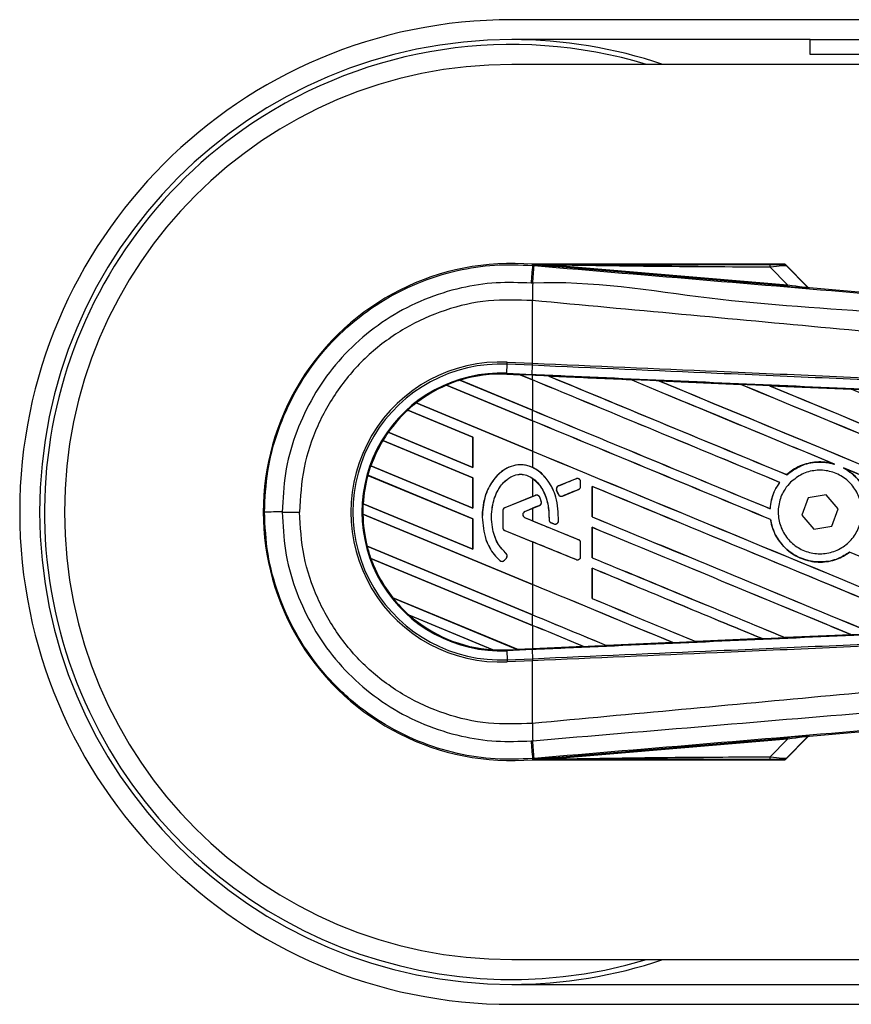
# Model space of a CAD drawing. Header units: millimetres. Extents: x 0 to 420, y 0 to 297.
# Tile 4 of 22: x 57 to 63, y 220 to 227. Entities that reach past the tile are written whole.
import ezdxf

# ---------------------------------------------------------------- set-up
doc = ezdxf.new("R2010")
doc.units = ezdxf.units.MM

msp = doc.modelspace()

# ---------------------------------------------------------------- linework, layer by layer
at = {"color": 7, "linetype": 'Continuous', "lineweight": 25}
for p, q in [((216.38975, 227.18436), (60.41313, 227.18436)), ((62.54009, 227.04257), (60.41313, 227.04257)), ((62.54009, 226.93622), (62.54009, 227.04257)), ((62.54009, 227.04257), (62.89458, 227.04257)), ((62.89458, 226.93622), (62.54009, 226.93622)), ((78.49224, 226.86532), (60.41313, 226.86532)), ((60.56133, 225.43252), (60.56203, 225.44078)), ((60.56133, 225.43252), (60.57284, 225.43155)), ((60.56203, 225.44078), (60.56237, 225.44075)), ((60.56237, 225.44078), (60.56237, 225.44075)), ((60.56577, 225.43737), (60.56237, 225.44078)), ((62.35957, 225.44078), (60.56237, 225.44078)), ((60.5658, 225.43701), (60.56237, 225.44075)), ((60.5658, 225.43701), (60.56577, 225.43737)), ((60.71665, 225.43505), (60.71574, 225.42429)), ((62.37955, 225.284), (60.71574, 225.42429)), ((60.71665, 225.43505), (62.38045, 225.29476)), ((62.38045, 225.29476), (62.25581, 225.4202)), ((62.52306, 225.28046), (62.365, 225.43853)), ((62.37238, 225.42857), (62.52194, 225.27805)), ((62.38045, 225.29476), (62.37955, 225.284)), ((62.52194, 225.27805), (62.52306, 225.28046)), ((62.53632, 225.27431), (62.5352, 225.27189)), ((62.53632, 225.27431), (66.74173, 224.91971)), ((60.56122, 225.18186), (60.56113, 225.18187)), ((60.56122, 224.73549), (60.56122, 225.18186)), ((60.37765, 224.66378), (60.38047, 224.72831)), ((60.38047, 224.72831), (60.38112, 224.74335)), ((60.56057, 224.72044), (60.38047, 224.72831)), ((60.38112, 224.74335), (60.56122, 224.73549)), ((60.55813, 224.6559), (60.56095, 224.72043)), ((60.56057, 224.72044), (60.56122, 224.73549)), ((60.56095, 224.72043), (60.56057, 224.72044)), ((60.56161, 224.73547), (60.56122, 224.73549)), ((60.04333, 224.61446), (60.56122, 224.39994)), ((60.04336, 224.61445), (60.04333, 224.61446)), ((60.0447, 224.61423), (60.04336, 224.61445)), ((60.56122, 224.40028), (60.0447, 224.61423)), ((60.37738, 224.65758), (60.37735, 224.65697)), ((60.37735, 224.65697), (60.47276, 224.65281)), ((60.37738, 224.6576), (60.37765, 224.66378)), ((60.37738, 224.6576), (60.47197, 224.65347)), ((60.37738, 224.65758), (60.37738, 224.6576)), ((60.47201, 224.65345), (60.37738, 224.65758)), ((60.37765, 224.66378), (60.55813, 224.6559)), ((60.55786, 224.64972), (60.47197, 224.65347)), ((60.56122, 224.6165), (60.47197, 224.65347)), ((60.47276, 224.65281), (60.47201, 224.65345)), ((60.47276, 224.65281), (60.56122, 224.61616)), ((60.55786, 224.64972), (60.55813, 224.6559)), ((60.56122, 224.64957), (60.55786, 224.64972)), ((60.56122, 224.6165), (60.56122, 224.64957)), ((60.56122, 224.61616), (60.56122, 224.40028)), ((60.67459, 224.6446), (60.67453, 224.64462)), ((60.67459, 224.6446), (60.67712, 224.64388)), ((61.25902, 224.61904), (61.25906, 224.61901)), ((61.25981, 224.61837), (61.25906, 224.61901)), ((61.46196, 224.61013), (62.04626, 224.58443)), ((61.46204, 224.6101), (61.46196, 224.61013)), ((61.46204, 224.6101), (61.46457, 224.60939)), ((59.94736, 224.57916), (59.94738, 224.57915)), ((60.56122, 224.32489), (59.94736, 224.57916)), ((59.94738, 224.57915), (59.94777, 224.57865)), ((59.94777, 224.57865), (60.56122, 224.32455)), ((62.04626, 224.58443), (62.04634, 224.58439)), ((62.04708, 224.58375), (62.04634, 224.58439)), ((62.2501, 224.57544), (62.83368, 224.54965)), ((62.25025, 224.57539), (62.2501, 224.57544)), ((62.25025, 224.57539), (62.25275, 224.57468)), ((62.83368, 224.54965), (62.83384, 224.54957)), ((62.83458, 224.54894), (62.83384, 224.54957)), ((60.13645, 224.20922), (59.6717, 224.40173)), ((59.6717, 224.40173), (59.67172, 224.40172)), ((59.67172, 224.40172), (59.67209, 224.40123)), ((59.67209, 224.40123), (60.13583, 224.20914)), ((59.73147, 224.45203), (60.56122, 224.10833)), ((59.73149, 224.45202), (59.73147, 224.45203)), ((59.73241, 224.45197), (59.73149, 224.45202)), ((60.56122, 224.10866), (59.73241, 224.45197)), ((60.56122, 224.32489), (60.56122, 224.39994)), ((60.56122, 224.32455), (60.56122, 224.10866)), ((59.53161, 224.2432), (60.13645, 223.99266)), ((59.53163, 224.24319), (59.53161, 224.2432)), ((59.53239, 224.24321), (59.53163, 224.24319)), ((60.13583, 223.99325), (59.53239, 224.24321)), ((60.13645, 224.20922), (60.13583, 224.20914)), ((60.13583, 224.20914), (60.13583, 223.99325)), ((60.13645, 223.99266), (60.13645, 224.20922)), ((60.13645, 223.91761), (59.49293, 224.18416)), ((59.49293, 224.18416), (59.49294, 224.18415)), ((59.49294, 224.18415), (59.49335, 224.18365)), ((59.49335, 224.18365), (60.13583, 223.91753)), ((60.56122, 224.10833), (60.56122, 223.99232)), ((59.40721, 224.00311), (60.13645, 223.70105)), ((59.40722, 224.00311), (59.40721, 224.00311)), ((59.40789, 224.00317), (59.40722, 224.00311)), ((60.13583, 223.70164), (59.40789, 224.00317)), ((60.13583, 223.99325), (60.13645, 223.99266)), ((62.7069, 224.01865), (62.71485, 224.01569)), ((62.77909, 223.98906), (62.78679, 223.98553)), ((60.13645, 223.626), (59.38632, 223.93671)), ((59.38632, 223.93671), (59.38633, 223.9367)), ((59.38633, 223.9367), (59.38682, 223.93617)), ((59.38682, 223.93617), (60.13583, 223.62592)), ((60.13645, 223.91761), (60.13583, 223.91753)), ((60.13583, 223.91753), (60.13583, 223.70164)), ((60.13645, 223.70105), (60.13645, 223.91761)), ((60.56122, 223.91494), (60.56122, 223.78556)), ((60.8719, 223.91207), (60.74554, 223.86048)), ((60.8719, 223.91207), (60.87178, 223.91236)), ((62.37421, 223.94084), (62.37383, 223.94134)), ((60.74554, 223.86048), (60.74542, 223.86076)), ((60.7754, 223.78883), (60.88952, 223.83542)), ((60.88952, 223.83542), (60.88964, 223.83513)), ((60.90402, 223.857), (60.90402, 223.89049)), ((60.90402, 223.89049), (60.90434, 223.89049)), ((60.90402, 223.857), (60.90434, 223.857)), ((60.90434, 223.857), (60.90434, 223.89049)), ((60.98602, 223.8573), (60.98602, 223.64077)), ((60.98661, 223.85674), (60.98602, 223.8573)), ((60.98661, 223.64085), (60.98661, 223.85674)), ((62.32348, 223.88597), (62.32425, 223.88599)), ((60.56122, 223.78556), (60.36333, 223.70476)), ((60.58175, 223.7936), (60.36345, 223.70447)), ((60.56122, 223.78556), (60.58164, 223.79389)), ((60.58175, 223.7936), (60.58164, 223.79389)), ((60.61212, 223.7809), (60.6124, 223.78102)), ((60.73294, 223.8297), (60.73265, 223.82957)), ((60.74489, 223.80109), (60.73265, 223.82957)), ((60.73294, 223.8297), (60.74517, 223.80121)), ((60.74517, 223.80121), (60.74489, 223.80109)), ((60.7754, 223.78883), (60.77552, 223.78854)), ((62.52621, 223.77474), (62.48212, 223.6514)), ((62.65507, 223.79824), (62.52621, 223.77474)), ((62.73985, 223.69838), (62.65507, 223.79824)), ((59.35261, 223.73412), (60.13645, 223.40944)), ((59.35263, 223.73411), (59.35261, 223.73412)), ((59.35325, 223.73419), (59.35263, 223.73411)), ((60.13583, 223.41003), (59.35325, 223.73419)), ((60.13583, 223.70164), (60.13645, 223.70105)), ((60.36345, 223.70447), (60.36333, 223.70476)), ((60.50666, 223.67911), (60.60982, 223.72123)), ((60.50678, 223.67882), (60.56122, 223.70105)), ((60.56122, 223.70105), (60.56122, 223.61172)), ((60.60982, 223.72123), (60.60994, 223.72094)), ((60.62331, 223.7496), (60.62361, 223.74969)), ((62.25573, 223.69828), (62.25515, 223.69885)), ((62.69576, 223.57504), (62.73985, 223.69838)), ((58.77605, 223.67489), (58.89937, 223.67489)), ((59.35095, 223.65975), (59.35096, 223.65974)), ((60.56122, 223.15844), (59.35095, 223.65975)), ((59.35096, 223.65974), (59.35158, 223.65915)), ((59.35158, 223.65915), (60.56122, 223.1581)), ((60.13645, 223.626), (60.13583, 223.62592)), ((60.13583, 223.62592), (60.13583, 223.41003)), ((60.13645, 223.40944), (60.13645, 223.626)), ((60.20205, 223.63799), (60.20174, 223.63799)), ((60.34864, 223.68289), (60.34864, 223.56474)), ((60.34895, 223.68289), (60.34864, 223.68289)), ((60.34895, 223.68289), (60.34895, 223.56474)), ((60.50666, 223.67911), (60.50678, 223.67882)), ((60.50666, 223.63366), (60.50678, 223.63394)), ((60.88952, 223.47734), (60.50666, 223.63366)), ((60.56122, 223.61172), (60.50678, 223.63394)), ((60.98602, 223.64077), (60.98661, 223.64085)), ((62.48212, 223.6514), (62.5669, 223.55155)), ((60.34895, 223.56474), (60.34864, 223.56474)), ((60.67915, 223.61996), (60.67884, 223.61996)), ((60.69346, 223.59847), (60.69334, 223.59819)), ((60.71351, 223.58974), (60.69334, 223.59819)), ((60.69346, 223.59847), (60.71363, 223.59003)), ((60.71363, 223.59003), (60.71351, 223.58974)), ((60.7459, 223.61018), (60.74621, 223.61016)), ((60.98602, 223.56569), (60.98602, 223.34916)), ((60.98661, 223.56513), (60.98602, 223.56569)), ((60.98661, 223.34924), (60.98661, 223.56513)), ((62.25839, 223.62134), (62.259, 223.62142)), ((62.5669, 223.55155), (62.69576, 223.57504)), ((60.36345, 223.54316), (60.36333, 223.54287)), ((60.36333, 223.54287), (60.56122, 223.46208)), ((60.36345, 223.54316), (60.8719, 223.33557)), ((59.38168, 223.43046), (60.56122, 222.94188)), ((59.3817, 223.43046), (59.38168, 223.43046)), ((59.38231, 223.43054), (59.3817, 223.43046)), ((60.56122, 222.94222), (59.38231, 223.43054)), ((60.56122, 223.46208), (60.56122, 223.15844)), ((60.88952, 223.47734), (60.88964, 223.47764)), ((60.90402, 223.35715), (60.90402, 223.45576)), ((60.90402, 223.45576), (60.90434, 223.45576)), ((60.90434, 223.35715), (60.90434, 223.45576)), ((59.40797, 223.34452), (59.40799, 223.34451)), ((60.56122, 222.86683), (59.40797, 223.34452)), ((59.40799, 223.34451), (59.40889, 223.34381)), ((59.40889, 223.34381), (60.56122, 222.86649)), ((60.13583, 223.41003), (60.13645, 223.40944)), ((60.36152, 223.33145), (60.3744, 223.3469)), ((60.36176, 223.33125), (60.37464, 223.3467)), ((60.3718, 223.37941), (60.37201, 223.37965)), ((60.3744, 223.3469), (60.37464, 223.3467)), ((60.90402, 223.35715), (60.90434, 223.35715)), ((60.98602, 223.34916), (60.98661, 223.34924)), ((62.82226, 223.38794), (62.82264, 223.38745)), ((60.32827, 223.32884), (60.32806, 223.32861)), ((60.36152, 223.33145), (60.36176, 223.33125)), ((60.8719, 223.33557), (60.87178, 223.33528)), ((60.98602, 223.27408), (60.98602, 223.05755)), ((60.98661, 223.27351), (60.98602, 223.27408)), ((60.98661, 223.05763), (60.98661, 223.27351)), ((60.56122, 223.1581), (60.56122, 222.94222)), ((59.56407, 223.0633), (60.45215, 222.69545)), ((59.5641, 223.0633), (59.56407, 223.0633)), ((59.56487, 223.06331), (59.5641, 223.0633)), ((60.45151, 222.69605), (59.56487, 223.06331)), ((60.98602, 223.05755), (60.98661, 223.05763)), ((60.27705, 222.69293), (59.68072, 222.93993)), ((59.68072, 222.93993), (59.68078, 222.9399)), ((59.68078, 222.9399), (59.6832, 222.93857)), ((59.6832, 222.93857), (60.27433, 222.69372)), ((60.56122, 222.86683), (60.56122, 222.94188)), ((60.56122, 222.86649), (60.56122, 222.70084)), ((62.83335, 222.80012), (62.36238, 222.7793)), ((62.83117, 222.80069), (62.83316, 222.80018)), ((62.83316, 222.80018), (62.83335, 222.80012)), ((60.92505, 222.71611), (60.56122, 222.70021)), ((60.92295, 222.71665), (60.925, 222.71613)), ((60.925, 222.71613), (60.92505, 222.71611)), ((61.08897, 222.72331), (61.08835, 222.72389)), ((61.08897, 222.72331), (61.56145, 222.74405)), ((61.089, 222.72329), (61.08897, 222.72331)), ((61.56153, 222.74402), (61.089, 222.72329)), ((61.55941, 222.74456), (61.56145, 222.74405)), ((61.56145, 222.74405), (61.56153, 222.74402)), ((61.72569, 222.75127), (61.72508, 222.75185)), ((61.72574, 222.75124), (61.72569, 222.75127)), ((62.19762, 222.77203), (61.72574, 222.75124)), ((62.19549, 222.77258), (62.19751, 222.77206)), ((62.19751, 222.77206), (62.19762, 222.77203)), ((62.36229, 222.77934), (62.36169, 222.77991)), ((62.36238, 222.7793), (62.36229, 222.77934)), ((60.27433, 222.69372), (60.27698, 222.69295)), ((60.27698, 222.69295), (60.27705, 222.69293)), ((60.37738, 222.69219), (60.45215, 222.69545)), ((60.37738, 222.69219), (60.37765, 222.686)), ((60.55813, 222.69388), (60.37765, 222.686)), ((60.37765, 222.686), (60.38047, 222.62147)), ((60.45151, 222.69605), (60.56122, 222.70084)), ((60.45212, 222.69547), (60.45151, 222.69605)), ((60.45212, 222.69547), (60.55786, 222.70008)), ((60.55786, 222.70007), (60.45215, 222.69545)), ((60.56122, 222.70021), (60.55786, 222.70007)), ((60.55786, 222.70008), (60.55786, 222.70007)), ((60.55813, 222.69388), (60.56095, 222.62935)), ((60.38047, 222.62147), (60.56057, 222.62934)), ((60.38047, 222.62147), (60.38112, 222.60643)), ((60.56122, 222.6143), (60.38112, 222.60643)), ((60.56057, 222.62934), (60.56095, 222.62935)), ((60.56057, 222.62934), (60.56122, 222.6143)), ((60.56122, 222.6143), (60.56161, 222.61431)), ((60.56122, 222.16792), (60.56122, 222.6143)), ((66.74173, 222.43007), (62.53632, 222.07547)), ((60.56122, 222.16792), (60.56113, 222.16791)), ((60.71574, 221.92549), (62.37955, 222.06578)), ((62.38045, 222.05502), (60.71665, 221.91473)), ((62.25581, 221.92958), (62.38045, 222.05502)), ((62.365, 221.91125), (62.52306, 222.06932)), ((62.52194, 222.07173), (62.37238, 221.92121)), ((62.37955, 222.06578), (62.38045, 222.05502)), ((62.52306, 222.06932), (62.52194, 222.07173)), ((62.5352, 222.07789), (62.53632, 222.07547)), ((60.57284, 221.91823), (60.56133, 221.91726)), ((60.56133, 221.91726), (60.56203, 221.90901)), ((60.56237, 221.90903), (60.56203, 221.90901)), ((60.56237, 221.90903), (60.5658, 221.91277)), ((60.56577, 221.91241), (60.56237, 221.90901)), ((60.56237, 221.90903), (60.56237, 221.90901)), ((60.56237, 221.90901), (62.35957, 221.90901)), ((60.56577, 221.91241), (60.5658, 221.91277)), ((60.71574, 221.92549), (60.71665, 221.91473)), ((60.41313, 220.48446), (78.49224, 220.48446)), ((60.41313, 220.30721), (136.69988, 220.30721)), ((60.41313, 220.16542), (136.69988, 220.16542))]:
    msp.add_line(p, q, dxfattribs=at)
at = {"color": 7, "linetype": 'Continuous', "lineweight": 25, "flags": 128}
for points in [[(60.71665, 225.43505), (60.63216, 225.43635), (60.56577, 225.43737)], [(60.56577, 221.91241), (60.65026, 221.91371), (60.71665, 221.91473)]]:
    msp.add_lwpolyline(points, dxfattribs=at)
at = {"color": 7, "linetype": 'Continuous', "lineweight": 25}
for centre, radius, start, end in [((60.41313, 223.67489), 3.50947, 90, 270), ((60.41313, 223.67489), 3.36768, 90, 270), ((60.41313, 223.67489), 3.33223, 73.225256, 123.81534), ((60.41313, 223.67489), 3.36768, 71.328282, 90), ((60.41313, 223.67489), 3.19043, 90, 270), ((60.41313, 223.67489), 3.33223, 123.81534, 286.774744), ((60.41313, 223.67489), 1.77215, 85.180275, 274.819725), ((242.9885, 209.95209), 183.08281, 175.1496061, 175.1892913), ((-0.92287, 230.51841), 61.70574, 355.1535701, 355.2713162), ((62.18019, 225.42315), 0.07568, 357.771186, 11.517831), ((81.03202, 225.05706), 20.47127, 179.305525, 179.650671), ((62.53698, 225.29309), 0.02127, 225.001639, 265.178637), ((60.33447, 223.67489), 1.06948, 87.5, 272.5), ((60.33447, 223.67489), 1.05442, 87.5, 272.5), ((60.33447, 223.67489), 0.98984, 87.5, 272.5), ((60.33447, 223.67489), 0.98364, 107.216511, 113.17547), ((60.33447, 223.67489), 0.98364, 87.5, 107.216511), ((60.33447, 223.67489), 0.98363, 87.5, 107.214901), ((60.33447, 223.67489), 0.98302, 87.5, 107.144323), ((60.33447, 223.67489), 0.98364, 113.17547, 127.809083), ((60.33447, 223.67489), 0.98363, 113.17491, 127.808206), ((60.33447, 223.67489), 0.98302, 113.165044, 127.767518), ((60.33447, 223.67489), 0.98364, 132.360277, 144.707169), ((60.33447, 223.67489), 0.98363, 132.360129, 144.706662), ((60.33447, 223.67489), 0.98302, 132.363076, 144.680394), ((60.33447, 223.67489), 0.98364, 127.809083, 132.360277), ((60.33447, 223.67489), 0.98364, 144.707169, 148.819021), ((60.33447, 223.67489), 0.98364, 148.819021, 160.507577), ((60.33447, 223.67489), 0.98363, 148.819155, 160.507348), ((60.33447, 223.67489), 0.98302, 148.831691, 160.491437), ((60.33447, 223.67489), 0.98364, 160.507577, 164.563069), ((60.33447, 223.67489), 0.98364, 164.563069, 176.548142), ((60.33447, 223.67489), 0.98363, 164.563472, 176.548182), ((60.33447, 223.67489), 0.98302, 164.585759, 176.541662), ((60.88071, 223.89049), 0.02331, 0, 112.209257), ((60.75435, 223.8389), 0.02331, 112.209257, 203.245837), ((60.88071, 223.857), 0.02331, 292.209268, 0), ((60.59056, 223.77202), 0.02331, 22.378703, 112.209291), ((60.76659, 223.81041), 0.02331, 203.245837, 292.209268), ((60.33447, 223.67489), 0.98364, 176.548142, 180.881798), ((60.37226, 223.68289), 0.02362, 112.209291, 180), ((60.37226, 223.68289), 0.02331, 112.209291, 180), ((60.60101, 223.74281), 0.02331, 292.209261, 16.934979), ((58.74993, 120.3346), 103.3403, 89.9855185, 90.0558104), ((60.33447, 223.67489), 0.98364, 180.881798, 194.388305), ((60.33447, 223.67489), 0.98363, 180.882524, 194.388686), ((60.33447, 223.67489), 0.98302, 180.91722, 194.393139), ((60.51594, 223.65638), 0.02455, 112.209261, 247.790711), ((60.51594, 223.65638), 0.02424, 112.209261, 247.790711), ((60.37226, 223.56474), 0.02362, 180, 247.790712), ((60.37226, 223.56474), 0.02331, 180, 247.790712), ((60.70245, 223.61998), 0.02331, 180.034995, 247.290493), ((60.72263, 223.61153), 0.02331, 247.290493, 356.671349), ((60.33447, 223.67489), 0.98364, 194.388305, 199.625039), ((60.88071, 223.45576), 0.02331, 0, 67.790711), ((60.33447, 223.67489), 0.98364, 199.625039, 218.444711), ((60.33447, 223.67489), 0.98363, 199.626296, 218.445888), ((60.33447, 223.67489), 0.98302, 199.682367, 218.473259), ((60.35651, 223.36183), 0.02331, 320.16689, 48.977091), ((60.35651, 223.36183), 0.02362, 320.16689, 48.977091), ((60.88071, 223.35715), 0.02331, 247.790712, 0), ((60.34362, 223.34638), 0.02362, 228.805903, 320.16689), ((60.34362, 223.34638), 0.02331, 228.805903, 320.16689), ((60.33447, 223.67489), 0.98364, 218.444711, 228.346907), ((60.33447, 223.67489), 0.98364, 228.346907, 266.653093), ((60.33447, 223.67489), 0.98363, 228.350563, 266.649437), ((60.33447, 223.67489), 0.98302, 228.507547, 266.492453), ((60.33447, 223.67489), 0.98364, 266.653093, 272.5), ((81.03202, 222.29272), 20.47127, 180.349329, 180.694477), ((242.9885, 237.39769), 183.08281, 184.8107087, 184.8503939), ((-8.09724, 216.22633), 68.90557, 4.7382817, 4.8437242), ((62.53698, 222.05669), 0.02127, 94.821363, 134.998361), ((62.18019, 221.92663), 0.07568, 348.482169, 2.228814), ((60.41313, 223.67489), 3.36768, 270, 288.671718)]:
    msp.add_arc(centre, radius, start, end, dxfattribs=at)
for centre, major_axis, ratio, start_param, end_param in [((62.19705, 225.43931), (0.15026, -0.00035), 0.0065928, 5.1035854, 6.2804722), ((62.19705, 225.40386), (0.17556, 0.02435), 0.0487304, 0.0458928, 1.2227796), ((62.28362, 225.29374), (0.25157, -0.02184), 0.0060141, 5.1041157, 6.2810026), ((62.28541, 225.31493), (0.23658, -0.03703), 0.0239119, 5.1295592, 6.306446), ((62.5381, 225.2955), (0.00896, 0.01929), 0.9999568, 2.7909675, 3.4922178), ((60.41455, 224.67724), (0.05746, -0.0238), 0.0029846, 0.0092528, 0.0351255), ((60.56122, 224.04203), (60.81632, -25.19287), 0.0080625, 1.5451428, 1.5741362), ((60.56122, 224.04203), (60.78088, -25.17818), 0.0080625, 1.5451387, 1.5741362), ((60.56122, 225.26602), (60.81632, -25.19287), 0.0080625, 4.7175918, 4.7455439), ((60.56122, 223.58699), (60.7812, -2.65457), 0.0174384, 1.5600642, 1.5696511), ((60.56122, 225.26602), (60.78088, -25.17818), 0.0080625, 4.7176356, 4.7455551), ((60.56122, 224.33364), (60.81632, -25.19287), 0.0080625, 1.538717, 1.5626622), ((60.56122, 224.33364), (60.78088, -25.17818), 0.0080625, 1.5388271, 1.5626424), ((60.56122, 225.55763), (60.81632, -25.19287), 0.0080625, 4.73054, 4.7977625), ((60.56122, 225.55763), (60.78088, -25.17818), 0.0080625, 4.7305916, 4.797783), ((60.56122, 223.58699), (60.7812, -2.65457), 0.0174384, 1.5471095, 1.5566952), ((60.56122, 224.62525), (60.81632, -25.19287), 0.0080625, 1.4844685, 1.5497155), ((60.56122, 224.62525), (60.78088, -25.17818), 0.0080625, 1.4844738, 1.5496877), ((60.56122, 225.84924), (60.81632, -25.19287), 0.0080625, 4.7435023, 4.8082676), ((60.56122, 225.84924), (60.78088, -25.17818), 0.0080625, 4.7435622, 4.8082852), ((60.56122, 223.58699), (60.7812, -2.65457), 0.0174384, 1.534147, 1.5437245), ((60.56122, 224.91687), (60.81632, -25.19287), 0.0080625, 1.4920007, 1.5367618), ((60.56122, 224.97441), (60.78088, -25.17818), 0.0080625, 4.7157288, 4.7436017), ((60.56122, 224.97441), (60.81632, -25.19287), 0.0080625, 4.7157288, 4.743595), ((60.56122, 223.75042), (60.81632, -25.19287), 0.0080625, 1.5462162, 1.5741362), ((60.56122, 223.75042), (60.78088, -25.17818), 0.0080625, 1.54621, 1.5741362), ((60.56122, 224.6828), (60.78088, -25.17818), 0.0080625, 4.7157288, 4.7663143), ((60.56122, 224.6828), (60.81632, -25.19287), 0.0080625, 4.7157288, 4.7662988), ((60.56122, 224.33364), (60.81632, -25.19287), 0.0080625, 1.4949342, 1.5376601), ((60.56122, 224.33364), (60.78088, -25.17818), 0.0080625, 1.4949375, 1.5375119), ((60.56122, 224.35883), (60.81633, 24.83204), 0.0080793, 4.7121189, 4.7141966), ((60.56122, 223.12778), (60.81633, 24.83205), 0.0080793, 1.5620973, 1.5639738), ((60.56122, 223.45881), (60.81632, -25.19287), 0.0080625, 1.5263102, 1.5671512), ((60.56122, 223.45881), (60.78088, -25.17818), 0.0080625, 1.5263198, 1.5671374), ((60.56122, 223.12778), (60.81633, 24.83204), 0.0080793, 1.5666964, 1.5674975), ((60.56122, 224.39118), (60.81632, -25.19287), 0.0080625, 4.7227138, 4.7558224), ((60.56122, 224.39118), (60.78088, -25.17818), 0.0080625, 4.7227276, 4.7558335), ((60.56122, 224.18499), (60.81633, -24.83208), 0.0080793, 4.7156879, 4.721088), ((60.56122, 223.1672), (60.81632, -25.19287), 0.0080625, 1.5367672, 1.5671512), ((60.56122, 223.1672), (60.78088, -25.17818), 0.0080625, 1.5367814, 1.5671374), ((60.56122, 222.88881), (60.81633, -24.83208), 0.0080793, 1.5689888, 1.5740952), ((60.56122, 224.09957), (60.81632, -25.19287), 0.0080625, 4.7227138, 4.7453492), ((60.56122, 224.09957), (60.78088, -25.17818), 0.0080625, 4.7227276, 4.7453552), ((60.56122, 223.75042), (60.81632, -25.19287), 0.0080625, 1.5158534, 1.5369497), ((60.56122, 223.75042), (60.78088, -25.17818), 0.0080625, 1.5158593, 1.5369218), ((60.56122, 222.87558), (60.81632, -25.19287), 0.0080625, 1.5472259, 1.5671512), ((60.56122, 222.87558), (60.78088, -25.17818), 0.0080625, 1.5472453, 1.5671374), ((60.56122, 222.58397), (60.81632, -25.19287), 0.0080625, 1.5576876, 1.5741362), ((60.56122, 222.58397), (60.78088, -25.17818), 0.0080625, 1.5577128, 1.5741362), ((60.56122, 223.80796), (60.81632, -25.19287), 0.0080625, 4.7227138, 4.7348779), ((60.56122, 223.80796), (60.78088, -25.17818), 0.0080625, 4.7227276, 4.7348783), ((60.56122, 223.51635), (60.78088, -25.17818), 0.0080625, 4.7157288, 4.7244015), ((60.56122, 223.51635), (60.81632, -25.19287), 0.0080625, 4.7157288, 4.724407), ((60.56122, 222.29236), (60.81632, -25.19287), 0.0080625, 1.5681537, 1.5741362), ((60.56122, 222.29236), (60.78088, -25.17818), 0.0080625, 1.5681848, 1.5741362), ((60.56122, 223.76279), (60.7812, 2.65457), 0.0174384, 4.7412538, 4.7489822), ((60.56122, 223.76279), (60.7812, 2.65457), 0.0174384, 4.7116274, 4.7175787), ((60.56122, 223.76279), (60.7812, 2.65457), 0.0174384, 4.7203001, 4.7280508), ((60.56122, 223.76279), (60.7812, 2.65457), 0.0174384, 4.7307768, 4.7385182), ((60.49862, 222.67621), (0.0465, -0.01926), 0.0036879, 3.1511368, 3.1770094), ((62.28362, 222.05604), (0.25157, 0.02184), 0.0060141, 0.0021827, 1.1790696), ((62.28541, 222.03485), (0.23658, 0.03703), 0.0239119, 6.2599246, 7.4368114), ((62.5381, 222.05428), (-0.00896, 0.01929), 0.9999568, 5.9325602, 6.6338104), ((62.19705, 221.91048), (0.15026, 0.00035), 0.0065928, 0.0027131, 1.1795999), ((62.19705, 221.94592), (0.17556, -0.02435), 0.0487304, 5.0604057, 6.2372925)]:
    msp.add_ellipse(centre, major_axis=major_axis, ratio=ratio, start_param=start_param, end_param=end_param, dxfattribs=at)
for points, knots in [([(58.64927, 223.67485), (58.65397, 223.7726), (58.66353, 223.97094), (58.74042, 224.25879), (58.86211, 224.53263), (59.02747, 224.77974), (59.2336, 224.99762), (59.47126, 225.1761), (59.73793, 225.31363), (60.01264, 225.4), (60.2908, 225.44321), (60.47045, 225.43611), (60.56133, 225.43252)], [0, 0, 0, 0, 0.100465, 0.2038434, 0.3043094, 0.4076889, 0.5081552, 0.611535, 0.7120023, 0.8153833, 0.9066108, 1, 1, 1, 1]), ([(60.56577, 225.43737), (60.88086, 225.43756), (61.44349, 225.43789), (62.00659, 225.43814), (62.25434, 225.43826)], [0, 0, 0, 0, 0.5600269, 1, 1, 1, 1]), ([(60.71574, 225.42429), (60.70125, 225.42552), (60.65834, 225.42914), (60.60786, 225.43339), (60.57285, 225.4364), (60.5658, 225.43701)], [0, 0, 0, 0, 0.2892673, 0.8568296, 1, 1, 1, 1]), ([(60.57284, 225.43155), (60.99186, 225.39624), (61.82992, 225.32562), (63.08662, 225.22002), (64.72365, 225.08271), (65.9387, 224.98122), (66.73619, 224.91462)], [0, 0, 0, 0, 0.2036202, 0.4072406, 0.6109477, 1, 1, 1, 1]), ([(62.25581, 225.4202), (61.96853, 225.4214), (61.45552, 225.42354), (60.94242, 225.43153), (60.71665, 225.43505)], [0, 0, 0, 0, 0.5599741, 1, 1, 1, 1]), ([(62.34731, 225.43896), (62.3484, 225.4393), (62.35035, 225.4399), (62.35675, 225.44051), (62.35957, 225.44078)], [0, 0, 0, 0, 0.5593923, 1, 1, 1, 1]), ([(62.37238, 225.42857), (62.36822, 225.43186), (62.3608, 225.43774), (62.35143, 225.43859), (62.34731, 225.43896)], [0, 0, 0, 0, 0.56, 1, 1, 1, 1]), ([(62.365, 225.43853), (62.36451, 225.43895), (62.36337, 225.43993), (62.36144, 225.44066), (62.36007, 225.44075), (62.35957, 225.44078)], [0, 0, 0, 0, 0.3193957, 0.7481913, 1, 1, 1, 1]), ([(62.365, 225.43853), (62.36728, 225.43577), (62.37134, 225.43085), (62.37206, 225.42927), (62.37238, 225.42857)], [0, 0, 0, 0, 0.560586, 1, 1, 1, 1]), ([(60.55066, 225.30616), (60.46731, 225.30944), (60.30061, 225.31599), (60.04364, 225.2766), (59.78785, 225.19605), (59.54108, 225.06973), (59.3196, 224.90318), (59.12859, 224.70245), (58.97453, 224.47198), (58.86143, 224.21934), (58.78979, 223.95096), (58.78063, 223.76691), (58.77605, 223.67489)], [0, 0, 0, 0, 0.0923036, 0.1846071, 0.2865385, 0.3884688, 0.490398, 0.5923288, 0.694247, 0.7961664, 0.8980845, 1, 1, 1, 1]), ([(66.73688, 224.7873), (65.9385, 224.85255), (64.72166, 224.952), (63.08199, 225.10001), (61.82188, 225.1728), (60.98313, 225.32636), (60.56225, 225.30518), (60.56225, 225.30518)], [0, 0, 0, 0, 0.3887669, 0.5925279, 0.7962893, 0.9999993, 1, 1, 1, 1]), ([(60.56225, 225.30518), (60.56225, 225.30518), (60.55838, 225.30551), (60.55452, 225.30583), (60.55066, 225.30616)], [0, 0, 0, 0, 0.0003655, 1, 1, 1, 1]), ([(60.56113, 225.18187), (60.45587, 225.18563), (60.24503, 225.19316), (59.93446, 225.12272), (59.64576, 224.99195), (59.38905, 224.80547), (59.17762, 224.56843), (59.01987, 224.29344), (58.91793, 223.99117), (58.90555, 223.78024), (58.89937, 223.67489)], [0, 0, 0, 0, 0.1248804, 0.2501396, 0.3746494, 0.4998125, 0.6247642, 0.7495577, 0.8749238, 1, 1, 1, 1]), ([(66.73636, 224.57559), (66.71254, 224.57942), (66.56555, 224.60301), (65.92066, 224.66866), (64.59564, 224.80548), (62.68394, 224.98553), (61.26908, 225.11639), (60.56122, 225.18186)], [0, 0, 0, 0, 0.0117013, 0.0722088, 0.3141935, 0.6568871, 1, 1, 1, 1]), ([(66.73283, 224.45124), (66.51382, 224.46079), (66.02911, 224.48193), (65.27744, 224.51472), (64.47801, 224.54958), (63.8778, 224.57576), (63.27756, 224.60194), (62.67732, 224.62812), (61.70513, 224.67052), (60.99954, 224.7013), (60.56095, 224.72043)], [0, 0, 0, 0, 0.1067875, 0.2363437, 0.3660007, 0.4956801, 0.5280685, 0.6576247, 0.7871808, 1, 1, 1, 1]), ([(60.56161, 224.73547), (61.00024, 224.71634), (61.7059, 224.68557), (62.6782, 224.64318), (63.27849, 224.617), (63.8788, 224.59082), (64.47907, 224.56465), (65.27858, 224.52978), (66.03032, 224.497), (66.51508, 224.47586), (66.73412, 224.46631)], [0, 0, 0, 0, 0.2128192, 0.3423754, 0.4719316, 0.50432, 0.6339994, 0.7636564, 0.8932125, 1, 1, 1, 1]), ([(60.55813, 224.6559), (60.63659, 224.65248), (61.02887, 224.63534), (61.73497, 224.60437), (62.67612, 224.56283), (63.61673, 224.52105), (64.39994, 224.48605), (65.18249, 224.45092), (65.90745, 224.41823), (66.47506, 224.39246), (66.73042, 224.38087)], [0, 0, 0, 0, 0.0380636, 0.1903223, 0.342581, 0.4948397, 0.6470984, 0.723226, 0.8754847, 1, 1, 1, 1]), ([(60.67453, 224.64462), (60.66393, 224.64508), (60.62616, 224.64673), (60.58839, 224.64838), (60.56122, 224.64957)], [0, 0, 0, 0, 0.2806447, 1, 1, 1, 1]), ([(60.67453, 224.64462), (60.70759, 224.64318), (60.90243, 224.63466), (61.09725, 224.62613), (61.25902, 224.61904)], [0, 0, 0, 0, 0.1696977, 1, 1, 1, 1]), ([(61.25906, 224.61901), (61.10377, 224.62582), (60.90894, 224.63436), (60.71412, 224.64287), (60.67459, 224.6446)], [0, 0, 0, 0, 0.7971164, 1, 1, 1, 1]), ([(61.46196, 224.61013), (61.45135, 224.6106), (61.39834, 224.61292), (61.3307, 224.61589), (61.27365, 224.61839), (61.25902, 224.61904)], [0, 0, 0, 0, 0.1567286, 0.7836435, 1, 1, 1, 1]), ([(62.04634, 224.58439), (61.94234, 224.58897), (61.74759, 224.59755), (61.55281, 224.60611), (61.46204, 224.6101)], [0, 0, 0, 0, 0.5339744, 1, 1, 1, 1]), ([(62.2501, 224.57544), (62.2395, 224.57591), (62.18648, 224.57825), (62.11854, 224.58124), (62.06119, 224.58377), (62.04626, 224.58443)], [0, 0, 0, 0, 0.1560477, 0.7802389, 1, 1, 1, 1]), ([(62.83384, 224.54957), (62.78097, 224.55191), (62.58647, 224.56053), (62.39192, 224.56913), (62.25025, 224.57539)], [0, 0, 0, 0, 0.2718129, 1, 1, 1, 1]), ([(63.03894, 224.54056), (63.02834, 224.54103), (62.97533, 224.54338), (62.90691, 224.54641), (62.84909, 224.54897), (62.83368, 224.54965)], [0, 0, 0, 0, 0.1549567, 0.7747838, 1, 1, 1, 1]), ([(60.56122, 223.99232), (60.53882, 224.00041), (60.49494, 224.01625), (60.42476, 224.00839), (60.35925, 223.98016), (60.29174, 223.9233), (60.22966, 223.82431), (60.20392, 223.72), (60.20216, 223.65384), (60.20174, 223.63799)], [0, 0, 0, 0, 0.1181192, 0.2313231, 0.3438681, 0.4724961, 0.6678894, 0.9204553, 1, 1, 1, 1]), ([(60.7459, 223.61018), (60.74393, 223.6683), (60.74053, 223.76838), (60.68279, 223.89094), (60.61325, 223.96504), (60.54172, 224.00452), (60.47252, 224.01511), (60.40601, 224.0024), (60.33618, 223.96499), (60.26676, 223.89123), (60.2124, 223.77678), (60.20561, 223.68574), (60.20205, 223.63799)], [0, 0, 0, 0, 0.1653636, 0.2847889, 0.379918, 0.4532243, 0.5152242, 0.5771012, 0.6445431, 0.7395039, 0.8633961, 1, 1, 1, 1]), ([(60.74621, 223.61016), (60.74427, 223.66834), (60.74091, 223.7686), (60.68292, 223.89063), (60.61988, 223.95988), (60.576, 223.98415), (60.56122, 223.99232)], [0, 0, 0, 0, 0.3858589, 0.6649336, 0.8871478, 1, 1, 1, 1]), ([(62.7069, 224.01865), (62.68706, 224.02309), (62.62813, 224.03629), (62.526, 224.0279), (62.43329, 223.98956), (62.38801, 223.95283), (62.37383, 223.94134)], [0, 0, 0, 0, 0.1712904, 0.5087548, 0.8462025, 1, 1, 1, 1]), ([(62.37421, 223.94084), (62.4066, 223.96447), (62.47152, 224.01182), (62.59171, 224.03699), (62.67387, 224.02798), (62.71346, 224.01611), (62.71485, 224.01569)], [0, 0, 0, 0, 0.3283471, 0.658119, 0.9880092, 1, 1, 1, 1]), ([(62.77909, 223.98906), (62.79988, 223.97626), (62.85476, 223.94249), (62.92265, 223.86038), (62.9594, 223.76882), (62.96513, 223.71232), (62.96682, 223.69557)], [0, 0, 0, 0, 0.2012869, 0.5312186, 0.8609815, 1, 1, 1, 1]), ([(62.96744, 223.69565), (62.96686, 223.70312), (62.96316, 223.75039), (62.93697, 223.83545), (62.8718, 223.92848), (62.81264, 223.96818), (62.78679, 223.98553)], [0, 0, 0, 0, 0.0633447, 0.4007335, 0.7381907, 1, 1, 1, 1]), ([(60.3718, 223.37941), (60.35292, 223.39976), (60.30794, 223.4482), (60.26956, 223.55929), (60.26479, 223.68768), (60.29506, 223.80401), (60.34642, 223.88218), (60.40111, 223.92558), (60.45225, 223.94448), (60.49829, 223.94474), (60.54125, 223.92961), (60.5933, 223.89372), (60.64155, 223.82652), (60.6756, 223.72886), (60.6779, 223.65819), (60.67915, 223.61996)], [0, 0, 0, 0, 0.0744353, 0.177241, 0.3086024, 0.4174643, 0.4963546, 0.5570675, 0.6030224, 0.6410452, 0.6789529, 0.7243011, 0.8099663, 0.8972232, 1, 1, 1, 1]), ([(60.37201, 223.37965), (60.35314, 223.39996), (60.30822, 223.44835), (60.26987, 223.55935), (60.26511, 223.68763), (60.29533, 223.80385), (60.34664, 223.88194), (60.40123, 223.92528), (60.45229, 223.94418), (60.49816, 223.94439), (60.53392, 223.93209), (60.5535, 223.91979), (60.56122, 223.91494)], [0, 0, 0, 0, 0.1057973, 0.2519537, 0.4387447, 0.5935245, 0.7056507, 0.7919163, 0.8571803, 0.9111569, 0.9649703, 1, 1, 1, 1]), ([(60.56122, 223.91494), (60.57628, 223.90147), (60.61712, 223.86497), (60.66627, 223.77424), (60.67813, 223.68413), (60.67873, 223.62922), (60.67884, 223.61996)], [0, 0, 0, 0, 0.1837852, 0.4983769, 0.9154383, 1, 1, 1, 1]), ([(60.90434, 223.89049), (60.90408, 223.89314), (60.90356, 223.89845), (60.89949, 223.90551), (60.89349, 223.9109), (60.88602, 223.91395), (60.87841, 223.91447), (60.87383, 223.91301), (60.87178, 223.91236)], [0, 0, 0, 0, 0.17191462, 0.34413265, 0.51635212, 0.68857443, 0.86079915, 1, 1, 1, 1]), ([(62.40131, 223.88652), (62.42743, 223.90774), (62.47967, 223.95019), (62.57914, 223.97641), (62.68049, 223.97034), (62.77446, 223.93048), (62.84985, 223.86189), (62.89828, 223.77218), (62.91427, 223.67155), (62.89607, 223.57134), (62.84575, 223.4828), (62.76897, 223.41588), (62.67434, 223.37812), (62.5725, 223.37382), (62.47496, 223.40349), (62.39275, 223.4638), (62.33518, 223.54789), (62.30862, 223.64637), (62.31645, 223.74766), (62.35127, 223.83036), (62.38741, 223.87092), (62.40131, 223.88652)], [0, 0, 0, 0, 0.0537008, 0.107401, 0.161118, 0.214849, 0.268575, 0.3222758, 0.3759418, 0.429583, 0.4832243, 0.5368906, 0.5905915, 0.6443177, 0.6980486, 0.7517655, 0.8054595, 0.8591318, 0.9127903, 0.9664454, 1, 1, 1, 1]), ([(60.74542, 223.86076), (60.7431, 223.85955), (60.73842, 223.85709), (60.7334, 223.85071), (60.73068, 223.84316), (60.73051, 223.83574), (60.73202, 223.8314), (60.73265, 223.82957)], [0, 0, 0, 0, 0.2084961, 0.420751, 0.6330051, 0.8452581, 1, 1, 1, 1]), ([(60.88964, 223.83513), (60.89196, 223.83635), (60.89665, 223.83881), (60.90164, 223.84518), (60.90405, 223.85156), (60.90426, 223.85561), (60.90434, 223.857)], [0, 0, 0, 0, 0.2798496, 0.5648212, 0.8497894, 1, 1, 1, 1]), ([(62.32348, 223.88597), (62.31147, 223.86756), (62.27763, 223.81564), (62.25925, 223.74898), (62.25557, 223.70403), (62.25515, 223.69885)], [0, 0, 0, 0, 0.3272237, 0.9225469, 1, 1, 1, 1]), ([(62.25573, 223.69828), (62.26183, 223.73806), (62.27216, 223.80557), (62.30909, 223.86258), (62.32425, 223.88599)], [0, 0, 0, 0, 0.5894269, 1, 1, 1, 1]), ([(60.6124, 223.78102), (60.61118, 223.78333), (60.60871, 223.788), (60.60231, 223.79301), (60.59475, 223.79571), (60.58751, 223.79584), (60.58332, 223.79445), (60.58164, 223.79389)], [0, 0, 0, 0, 0.2112772, 0.4263684, 0.6414599, 0.8565516, 1, 1, 1, 1]), ([(60.62331, 223.7496), (60.62247, 223.75227), (60.62081, 223.7576), (60.6172, 223.76809), (60.61414, 223.77579), (60.61212, 223.7809)], [0, 0, 0, 0, 0.2522974, 0.5045943, 1, 1, 1, 1]), ([(60.62361, 223.74969), (60.62277, 223.75236), (60.6211, 223.75769), (60.61749, 223.76819), (60.61443, 223.7759), (60.6124, 223.78102)], [0, 0, 0, 0, 0.2520744, 0.5041484, 1, 1, 1, 1]), ([(60.74489, 223.80109), (60.74614, 223.79879), (60.74869, 223.79416), (60.75515, 223.78925), (60.76275, 223.78666), (60.76987, 223.78664), (60.77395, 223.78801), (60.77552, 223.78854)], [0, 0, 0, 0, 0.21315851, 0.43034432, 0.64753114, 0.8647193, 1, 1, 1, 1]), ([(60.60994, 223.72094), (60.61226, 223.72216), (60.61694, 223.72462), (60.62196, 223.731), (60.62469, 223.73855), (60.62481, 223.74506), (60.62387, 223.74866), (60.62361, 223.74969)], [0, 0, 0, 0, 0.2240403, 0.4520934, 0.6801462, 0.9081986, 1, 1, 1, 1]), ([(60.56133, 221.91726), (60.47257, 221.91367), (60.29295, 221.90641), (60.01745, 221.94873), (59.74063, 222.03504), (59.47605, 222.17069), (59.23577, 222.35022), (59.031, 222.56563), (58.86352, 222.81461), (58.74232, 223.08564), (58.66405, 223.37593), (58.65424, 223.57426), (58.64927, 223.67485)], [0, 0, 0, 0, 0.0912304, 0.1846225, 0.285093, 0.3884772, 0.4889466, 0.5923296, 0.6927987, 0.7961814, 0.8966347, 1, 1, 1, 1]), ([(58.77605, 223.67489), (58.78063, 223.58287), (58.78979, 223.39882), (58.86143, 223.13044), (58.97453, 222.8778), (59.12859, 222.64733), (59.3196, 222.4466), (59.54108, 222.28005), (59.78785, 222.15373), (60.04364, 222.07318), (60.30061, 222.03379), (60.46731, 222.04035), (60.55066, 222.04362)], [0, 0, 0, 0, 0.1019155, 0.2038336, 0.305753, 0.4076712, 0.509602, 0.6115312, 0.7134615, 0.8153929, 0.9076964, 1, 1, 1, 1]), ([(60.56113, 222.16791), (60.45587, 222.16415), (60.24503, 222.15662), (59.93446, 222.22706), (59.64576, 222.35784), (59.38905, 222.54431), (59.17762, 222.78136), (59.01987, 223.05634), (58.91793, 223.35861), (58.90555, 223.56954), (58.89937, 223.67489)], [0, 0, 0, 0, 0.1248804, 0.2501396, 0.3746494, 0.4998125, 0.6247642, 0.7495577, 0.8749238, 1, 1, 1, 1]), ([(60.20174, 223.63799), (60.20691, 223.58441), (60.21606, 223.48961), (60.27083, 223.38526), (60.31408, 223.34245), (60.32806, 223.32861)], [0, 0, 0, 0, 0.4679981, 0.8279401, 1, 1, 1, 1]), ([(60.20205, 223.63799), (60.20722, 223.58445), (60.21636, 223.48972), (60.27109, 223.38545), (60.31429, 223.34268), (60.32827, 223.32884)], [0, 0, 0, 0, 0.4680217, 0.8279478, 1, 1, 1, 1]), ([(60.67884, 223.61996), (60.6791, 223.61731), (60.67962, 223.612), (60.6837, 223.60496), (60.68863, 223.60043), (60.69218, 223.59874), (60.69334, 223.59819)], [0, 0, 0, 0, 0.2867523, 0.5740178, 0.8612836, 1, 1, 1, 1]), ([(60.71351, 223.58974), (60.71602, 223.58897), (60.72107, 223.58741), (60.72912, 223.58838), (60.73642, 223.59179), (60.74215, 223.59747), (60.74543, 223.60395), (60.74599, 223.60837), (60.74621, 223.61016)], [0, 0, 0, 0, 0.1734899, 0.3501499, 0.52681, 0.7034698, 0.8801287, 1, 1, 1, 1]), ([(62.25839, 223.62134), (62.25995, 223.61247), (62.26844, 223.56428), (62.30396, 223.48057), (62.38529, 223.38988), (62.49251, 223.33107), (62.61261, 223.31159), (62.72883, 223.33009), (62.7929, 223.36926), (62.82264, 223.38745)], [0, 0, 0, 0, 0.037003, 0.2010348, 0.3650919, 0.5292097, 0.6934103, 0.8576873, 1, 1, 1, 1]), ([(62.82226, 223.38794), (62.79558, 223.37134), (62.73484, 223.33355), (62.62278, 223.31238), (62.5023, 223.3285), (62.39358, 223.38426), (62.30993, 223.47263), (62.27066, 223.55821), (62.26121, 223.60943), (62.259, 223.62142)], [0, 0, 0, 0, 0.1286936, 0.2929509, 0.4572451, 0.621517, 0.7857166, 0.9498324, 1, 1, 1, 1]), ([(60.90434, 223.45576), (60.90408, 223.45842), (60.90356, 223.46373), (60.89948, 223.47077), (60.89449, 223.47536), (60.89087, 223.47706), (60.88964, 223.47764)], [0, 0, 0, 0, 0.2844746, 0.5694513, 0.8544304, 1, 1, 1, 1]), ([(60.87178, 223.33528), (60.87429, 223.33452), (60.87936, 223.333), (60.8874, 223.33405), (60.89468, 223.33752), (60.90035, 223.34326), (60.90377, 223.35013), (60.90416, 223.35497), (60.90434, 223.35715)], [0, 0, 0, 0, 0.1692483, 0.3414713, 0.5136948, 0.6859172, 0.858137, 1, 1, 1, 1]), ([(66.65264, 222.96538), (66.42319, 222.95497), (65.88147, 222.93038), (65.18249, 222.89886), (64.39994, 222.86373), (63.61673, 222.82873), (62.67612, 222.78695), (61.73497, 222.74541), (61.02887, 222.71444), (60.63659, 222.6973), (60.55813, 222.69388)], [0, 0, 0, 0, 0.11330093, 0.26751, 0.34461273, 0.49882179, 0.65303083, 0.80723985, 0.96144886, 1, 1, 1, 1]), ([(60.56095, 222.62935), (60.99954, 222.64848), (61.70513, 222.67926), (62.67732, 222.72166), (63.27756, 222.74784), (63.8778, 222.77402), (64.47801, 222.8002), (65.27744, 222.83507), (66.02911, 222.86785), (66.51382, 222.88899), (66.73283, 222.89854)], [0, 0, 0, 0, 0.2128192, 0.3423754, 0.4719315, 0.5043199, 0.6339993, 0.7636563, 0.8932125, 1, 1, 1, 1]), ([(66.73412, 222.88347), (66.51508, 222.87392), (66.03032, 222.85278), (65.27858, 222.82), (64.47907, 222.78514), (63.8788, 222.75896), (63.27849, 222.73278), (62.6782, 222.70661), (61.7059, 222.66421), (61.00024, 222.63344), (60.56161, 222.61431)], [0, 0, 0, 0, 0.1067875, 0.2363437, 0.3660006, 0.49568, 0.5280684, 0.6576246, 0.7871807, 1, 1, 1, 1]), ([(62.36229, 222.77934), (62.46661, 222.78395), (62.62358, 222.79089), (62.78052, 222.79785), (62.83316, 222.80018)], [0, 0, 0, 0, 0.6645692, 1, 1, 1, 1]), ([(62.83335, 222.80012), (62.84395, 222.80058), (62.89915, 222.80303), (62.95434, 222.80547), (62.99893, 222.80745)], [0, 0, 0, 0, 0.1920833, 1, 1, 1, 1]), ([(60.55786, 222.70008), (60.6363, 222.70351), (60.75868, 222.70885), (60.88106, 222.71421), (60.925, 222.71613)], [0, 0, 0, 0, 0.64092256, 1, 1, 1, 1]), ([(66.73636, 222.77419), (66.71254, 222.77037), (66.56555, 222.74677), (65.92066, 222.68112), (64.59564, 222.5443), (62.68394, 222.36425), (61.26908, 222.23339), (60.56122, 222.16792)], [0, 0, 0, 0, 0.0117013, 0.0722088, 0.3141935, 0.6568871, 1, 1, 1, 1]), ([(60.92505, 222.71611), (60.93565, 222.71658), (60.9903, 222.71897), (61.04495, 222.72136), (61.089, 222.72329)], [0, 0, 0, 0, 0.1939728, 1, 1, 1, 1]), ([(61.56153, 222.74402), (61.57213, 222.74449), (61.62687, 222.74689), (61.6816, 222.7493), (61.72574, 222.75124)], [0, 0, 0, 0, 0.1936854, 1, 1, 1, 1]), ([(61.72569, 222.75127), (61.72858, 222.7514), (61.88586, 222.75832), (62.04313, 222.76525), (62.19751, 222.77206)], [0, 0, 0, 0, 0.0183639, 1, 1, 1, 1]), ([(62.19762, 222.77203), (62.20822, 222.77249), (62.26314, 222.77492), (62.31806, 222.77734), (62.36238, 222.7793)], [0, 0, 0, 0, 0.19305367, 1, 1, 1, 1]), ([(60.55786, 222.70007), (60.55787, 222.69996), (60.55788, 222.69973), (60.55793, 222.69851), (60.55802, 222.6966), (60.5581, 222.69478), (60.55813, 222.69388)], [0, 0, 0, 0, 0.2238785, 0.4825856, 0.7412928, 1, 1, 1, 1]), ([(60.56225, 222.0446), (60.56225, 222.0446), (60.98224, 222.07979), (61.8223, 222.15087), (63.08188, 222.2566), (64.72172, 222.39419), (65.93852, 222.49581), (66.73688, 222.56248)], [0, 0, 0, 0, 0.0000007, 0.2037107, 0.4074721, 0.6112331, 1, 1, 1, 1]), ([(66.73619, 222.43516), (65.9387, 222.36856), (64.72383, 222.26709), (63.0868, 222.12978), (61.8301, 222.02417), (60.99187, 221.95354), (60.57284, 221.91823)], [0, 0, 0, 0, 0.38905274, 0.59267292, 0.79638077, 1, 1, 1, 1]), ([(60.55066, 222.04362), (60.55452, 222.04421), (60.55838, 222.04479), (60.56225, 222.0446), (60.56225, 222.0446)], [0, 0, 0, 0, 0.9996347, 1, 1, 1, 1]), ([(62.25434, 221.91152), (61.93904, 221.91167), (61.37597, 221.91194), (60.81334, 221.91226), (60.56577, 221.91241)], [0, 0, 0, 0, 0.5599728, 1, 1, 1, 1]), ([(60.5658, 221.91277), (60.56676, 221.91285), (60.56922, 221.91307), (60.57398, 221.91348), (60.58117, 221.91409), (60.59189, 221.91501), (60.60786, 221.91637), (60.63169, 221.91839), (60.66847, 221.9215), (60.69773, 221.92397), (60.71574, 221.92549)], [0, 0, 0, 0, 0.0199034, 0.0510155, 0.0969562, 0.1650388, 0.266176, 0.4166536, 0.6407761, 1, 1, 1, 1]), ([(60.71665, 221.91473), (61.004, 221.91919), (61.5171, 221.92714), (62.0301, 221.92883), (62.25581, 221.92958)], [0, 0, 0, 0, 0.5600252, 1, 1, 1, 1]), ([(62.34731, 221.91083), (62.35258, 221.91144), (62.36198, 221.91253), (62.3692, 221.91856), (62.37238, 221.92121)], [0, 0, 0, 0, 0.56, 1, 1, 1, 1]), ([(62.35957, 221.90901), (62.35601, 221.90935), (62.34965, 221.90995), (62.34803, 221.91056), (62.34731, 221.91083)], [0, 0, 0, 0, 0.560586, 1, 1, 1, 1]), ([(62.35957, 221.90901), (62.36021, 221.90905), (62.36171, 221.90917), (62.3636, 221.91001), (62.36462, 221.91092), (62.365, 221.91125)], [0, 0, 0, 0, 0.31939567, 0.74819126, 1, 1, 1, 1]), ([(62.37238, 221.92121), (62.37185, 221.9202), (62.3709, 221.91839), (62.3668, 221.91344), (62.365, 221.91125)], [0, 0, 0, 0, 0.5593923, 1, 1, 1, 1])]:
    msp.add_open_spline(points, degree=3, knots=knots, dxfattribs=at)
for points in [[(60.56095, 224.72043), (60.561, 224.72147), (60.56109, 224.72355), (60.56125, 224.72728), (60.56143, 224.73129), (60.56155, 224.73408), (60.56161, 224.73547)], [(60.56095, 222.62935), (60.561, 222.62831), (60.56109, 222.62623), (60.56125, 222.6225), (60.56143, 222.61849), (60.56155, 222.61571), (60.56161, 222.61431)]]:
    msp.add_open_spline(points, degree=3, dxfattribs=at)

doc.saveas('drawing.dxf')
